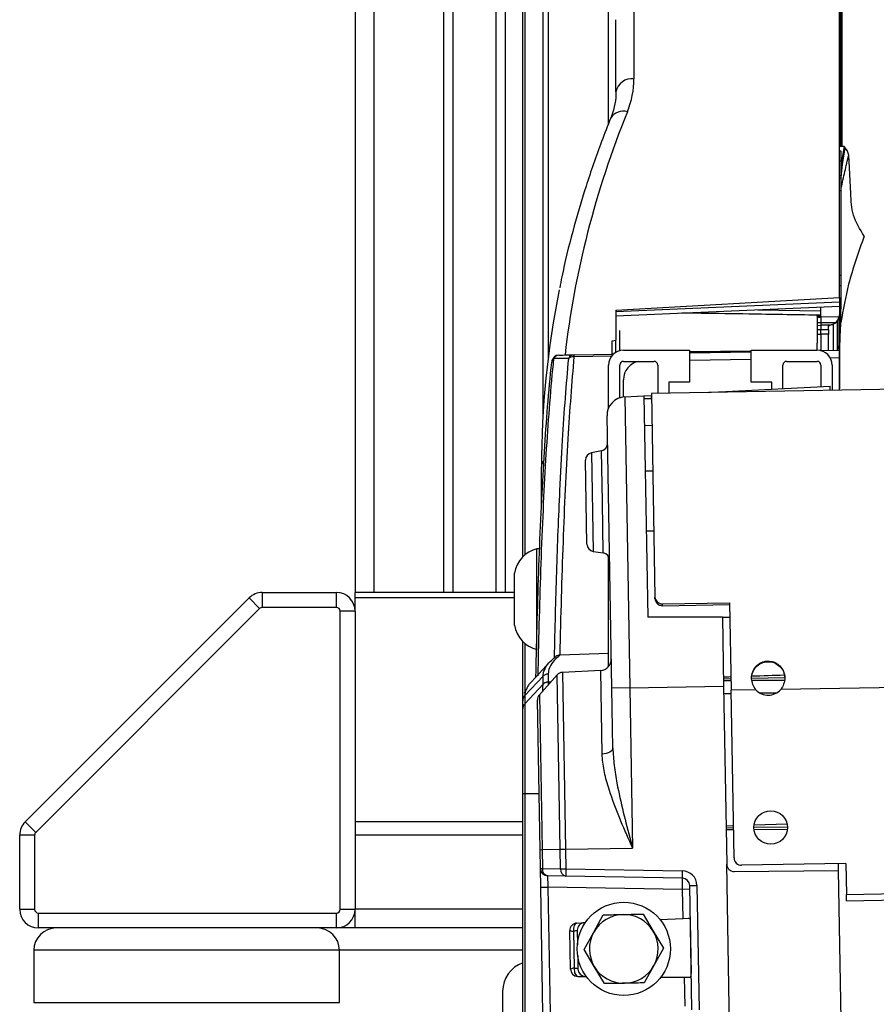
# Model space of a CAD drawing. Header units: millimetres. Extents: x 0 to 420, y 0 to 297.
# Tile 48 of 69: x 282.04 to 289.8, y 180.57 to 189.49. Entities that reach past the tile are written whole.
import ezdxf

# ---------------------------------------------------------------- set-up
doc = ezdxf.new("R2010")
doc.units = ezdxf.units.MM
doc.layers.add('QUOTE', color=174, linetype='Continuous')
doc.styles.add('SLDTEXTSTYLE3', font='TXT', dxfattribs={"width": 0.75})
doc.dimstyles.new('SLDDIMSTYLE0', dxfattribs={"dimtxt": 3, "dimasz": 3, "dimexe": 0, "dimexo": 0.0625, "dimgap": 0.75, "dimtad": 1, "dimlfac": 14.808004, "dimrnd": 1e-09, "dimzin": 12, "dimdsep": 46, "dimtxsty": 'SLDTEXTSTYLE3', "dimsah": 1, "dimcen": 0.09, "dimadec": 0, "dimazin": 3, "dimtfac": 1, "dimtdec": 3, "dimtofl": 0, "dimtmove": 0, "dimatfit": 3, "dimfxl": 0, "dimfrac": 2, "dimtolj": 1, "dimtzin": 12, "dimarcsym": 0})

# ---------------------------------------------------------------- blocks, each defined once
blk = doc.blocks.new('_D')
at = {"layer": 'QUOTE'}
for p, q in [((289.3989, 200.5784), (326.6761, 200.5784)), ((326.6761, 200.5784), (392.4024, 200.5784))]:
    blk.add_line(p, q, dxfattribs=at)
for points in [[(289.3989, 200.5784), (292.3989, 200.0784), (292.3989, 201.0784)], [(326.6761, 200.5784), (323.6761, 201.0784), (323.6761, 200.0784)]]:
    blk.add_solid(points, dxfattribs=at)
at = {"layer": 'QUOTE', "insert": (385.7524, 204.4456), "char_height": 3, "attachment_point": 1, "style": 'SLDTEXTSTYLE3'}
blk.add_mtext('552', dxfattribs=at)

msp = doc.modelspace()

# ---------------------------------------------------------------- linework, layer by layer
at = {"color": 7, "linetype": 'Continuous', "lineweight": 25}
for p, q in [((289.47465, 250.35762), (289.47465, 188.34251)), ((289.48622, 250.01532), (289.48622, 188.34237)), ((285.07693, 235.2888), (285.07693, 184.30286)), ((285.24576, 235.2888), (285.24576, 184.30286)), ((285.87718, 235.2888), (285.87718, 184.30286)), ((285.96157, 235.2888), (285.96157, 184.30286)), ((286.35329, 235.2888), (286.35329, 184.30286)), ((286.43768, 235.2888), (286.43768, 184.30286)), ((286.77978, 185.92235), (286.77978, 191.18836)), ((286.82681, 191.20416), (286.82681, 186.43106)), ((286.61452, 191.0577), (286.61452, 184.64202)), ((286.59638, 184.62522), (286.59638, 191.02377)), ((287.37299, 188.54895), (287.37299, 189.69383)), ((289.46645, 186.97357), (289.46645, 189.64424)), ((287.60346, 189.60973), (287.60346, 188.95642)), ((287.44052, 188.83711), (287.44052, 189.49143)), ((289.508, 188.3421), (289.46645, 188.34261)), ((289.47996, 188.29969), (289.46645, 188.29969)), ((289.47996, 188.29911), (289.46645, 188.29911)), ((289.508, 188.3421), (289.47996, 188.18257)), ((289.47996, 188.29911), (289.47996, 188.29969)), ((289.47996, 188.21047), (289.47996, 188.29911)), ((289.51846, 188.32906), (289.508, 188.3421)), ((289.47996, 188.21047), (289.46645, 188.21047)), ((289.47996, 188.07828), (289.47996, 188.21047)), ((289.56775, 187.91736), (289.54965, 188.26531)), ((289.47996, 188.07828), (289.46645, 188.07828)), ((289.47996, 188.05525), (289.46645, 188.05525)), ((289.47996, 188.05525), (289.47996, 188.07828)), ((289.47996, 187.94227), (289.47996, 188.05525)), ((289.47996, 187.94227), (289.46645, 187.94227)), ((289.47996, 187.17478), (289.47996, 187.94227)), ((289.47996, 187.17478), (289.46645, 187.17478)), ((289.47996, 187.07928), (289.47996, 187.17478)), ((289.47996, 187.07928), (289.46645, 187.07928)), ((289.47996, 186.88827), (289.47996, 187.07928)), ((287.44052, 186.86099), (289.46645, 186.97357)), ((289.46645, 186.97357), (289.46645, 186.93522)), ((287.44052, 186.84767), (289.46645, 186.93522)), ((287.44052, 186.80815), (289.46645, 186.8957)), ((287.44052, 186.86099), (287.44052, 186.58965)), ((288.72474, 186.86365), (289.29762, 186.85513)), ((289.29762, 186.80602), (289.29762, 186.88841)), ((289.46645, 186.93522), (289.46645, 186.8957)), ((289.46645, 186.8957), (289.46645, 186.81814)), ((289.47996, 186.88827), (289.46645, 186.88827)), ((289.46645, 186.86849), (289.47996, 186.86849)), ((289.47996, 186.86849), (289.47996, 186.88827)), ((328.13847, 186.81082), (287.76106, 186.10603)), ((289.29762, 186.81591), (289.26386, 186.81528)), ((289.26386, 186.80539), (289.26386, 186.81527)), ((289.26386, 186.80539), (289.29762, 186.80602)), ((289.26386, 186.80539), (289.26386, 186.79728)), ((289.26386, 186.79728), (289.29762, 186.7977)), ((289.26386, 186.79728), (289.26386, 186.74778)), ((289.29762, 186.7977), (289.29762, 186.80602)), ((289.46296, 186.79963), (289.29762, 186.7977)), ((289.4344, 186.74831), (289.44654, 186.76614)), ((289.44654, 186.50667), (289.44654, 186.76614)), ((289.46013, 186.7934), (289.46296, 186.79963)), ((289.46013, 186.7934), (289.46013, 186.53535)), ((289.46645, 186.56346), (289.46645, 186.81814)), ((289.26386, 186.74778), (289.29762, 186.74776)), ((289.26386, 186.74778), (289.26386, 186.72278)), ((289.26386, 186.72278), (289.29762, 186.72319)), ((289.26386, 186.72278), (289.26386, 186.68526)), ((289.26386, 186.68526), (289.29762, 186.68568)), ((289.26386, 186.68526), (289.26386, 186.64353)), ((289.3823, 186.72322), (289.29762, 186.72319)), ((289.29762, 186.72319), (289.29762, 186.68568)), ((289.29762, 186.68568), (289.36516, 186.68513)), ((289.36516, 186.68513), (289.36516, 186.71788)), ((289.40844, 186.73172), (289.40844, 186.49661)), ((287.40676, 186.58384), (287.44052, 186.58965)), ((287.44052, 186.47953), (287.44052, 186.58965)), ((287.47429, 186.49333), (287.47429, 186.67673)), ((289.26386, 186.64353), (289.29762, 186.64359)), ((289.26386, 186.64353), (289.26386, 186.56176)), ((289.29762, 186.64359), (289.29762, 186.49467)), ((289.36516, 186.64314), (289.29762, 186.64359)), ((289.36516, 186.49585), (289.36516, 186.64314)), ((287.40676, 186.46238), (287.40676, 186.58384)), ((289.26386, 186.49762), (289.26386, 186.56176)), ((289.44654, 186.50667), (289.46013, 186.53535)), ((289.44654, 186.49727), (289.44654, 186.50667)), ((289.46013, 186.53535), (289.46013, 186.49751)), ((289.46645, 186.49762), (289.46645, 186.56346)), ((287.40355, 186.44421), (287.06007, 186.43824)), ((287.06125, 186.45564), (287.41766, 186.46186)), ((287.41276, 186.46177), (287.40676, 186.46238)), ((287.50805, 186.49762), (288.1057, 186.49762)), ((288.1057, 186.49762), (288.1057, 186.20724)), ((288.66621, 186.48825), (288.1057, 186.48226)), ((288.1057, 186.48157), (288.66621, 186.48756)), ((288.1057, 186.47387), (288.66621, 186.48365)), ((288.1057, 186.40634), (288.66621, 186.41612)), ((288.66621, 186.20724), (288.66621, 186.49762)), ((288.66621, 186.49762), (289.26386, 186.49762)), ((289.29235, 186.49458), (289.46645, 186.49762)), ((289.38167, 186.42861), (289.46645, 186.43009)), ((289.46645, 186.43009), (289.46645, 186.49762)), ((289.46645, 186.1358), (289.46645, 186.43009)), ((287.37299, 185.97313), (287.37299, 186.36256)), ((287.47429, 186.06659), (287.47429, 186.36256)), ((287.50805, 186.39632), (287.78493, 186.39632)), ((287.81869, 186.36256), (287.81869, 186.10703)), ((288.95322, 186.15033), (288.95322, 186.36256)), ((288.98698, 186.39632), (289.26386, 186.39632)), ((289.29762, 186.36256), (289.29762, 186.16838)), ((289.39892, 186.36256), (289.39892, 186.13462)), ((287.50805, 186.07421), (287.50805, 186.23)), ((288.1057, 186.20724), (287.91999, 186.20724)), ((287.91999, 186.20724), (287.91999, 186.1088)), ((288.43558, 186.1232), (289.38089, 186.17274)), ((288.85192, 186.20724), (288.66621, 186.20724)), ((288.85192, 186.14502), (288.85192, 186.20724)), ((289.38156, 186.13431), (289.38089, 186.17274)), ((287.51931, 186.07518), (287.6939, 186.08433)), ((287.51931, 186.07518), (287.56532, 183.4394)), ((287.6939, 186.08433), (287.7602, 186.0878)), ((287.6939, 186.08433), (287.72889, 184.07963)), ((287.76191, 186.05731), (287.69438, 186.05673)), ((287.7602, 186.0878), (287.76138, 186.08787)), ((287.7602, 186.0878), (287.76073, 186.0573)), ((287.76106, 186.10603), (287.79325, 184.26184)), ((288.28119, 186.11511), (288.30239, 186.11622)), ((288.30239, 186.11622), (288.36869, 186.11969)), ((288.3024, 186.11548), (288.30239, 186.11622)), ((288.36869, 186.11969), (288.43558, 186.1232)), ((288.36869, 186.11969), (288.36875, 186.11664)), ((288.43558, 186.1232), (288.43568, 186.1178)), ((287.40241, 183.43655), (287.35934, 185.90364)), ((287.69861, 185.81425), (287.76609, 185.81778)), ((287.30907, 185.5864), (287.21838, 185.56878)), ((287.21838, 185.56878), (287.23398, 184.67524)), ((287.31715, 185.1236), (287.30907, 185.5864)), ((286.76521, 185.07534), (286.76521, 185.44087)), ((287.17038, 185.12104), (287.16374, 185.50131)), ((287.77335, 185.40173), (287.70583, 185.40055)), ((287.17702, 184.74076), (287.17038, 185.12104)), ((287.32523, 184.66079), (287.31715, 185.1236)), ((287.71526, 184.86038), (287.78278, 184.86156)), ((286.74875, 184.69804), (286.72469, 184.69804)), ((286.72469, 183.78637), (286.72469, 184.69804)), ((287.23398, 184.67524), (287.32523, 184.66079)), ((287.37299, 183.63173), (287.37299, 184.62812)), ((286.5221, 184.00584), (286.5221, 184.47856)), ((284.2352, 184.30286), (284.2352, 184.1678)), ((284.2352, 184.30286), (284.90811, 184.30286)), ((284.90811, 184.1678), (284.90811, 184.30286)), ((286.5221, 184.30286), (285.07693, 184.30286)), ((285.07693, 184.25341), (285.07693, 184.30286)), ((282.08749, 182.22508), (284.11582, 184.25341)), ((284.21132, 184.15791), (284.11582, 184.25341)), ((285.07693, 184.13403), (285.07693, 184.25341)), ((286.5221, 184.25341), (285.07693, 184.25341)), ((287.79355, 184.2447), (287.79325, 184.26184)), ((287.86189, 184.19871), (288.46958, 184.20932)), ((287.86217, 184.18287), (287.86189, 184.19871)), ((287.86217, 184.18287), (288.46986, 184.19347)), ((288.46958, 184.20932), (288.48341, 183.41698)), ((284.21132, 184.15791), (282.18299, 182.12958)), ((284.90811, 184.1678), (284.2352, 184.1678)), ((284.94187, 181.43279), (284.94187, 184.13403)), ((285.07693, 184.13403), (284.94187, 184.13403)), ((285.07693, 184.13403), (285.07693, 181.43279)), ((327.05957, 184.09033), (288.93425, 183.42485)), ((288.4043, 184.07963), (287.72889, 184.07963)), ((288.4043, 184.07963), (288.41522, 183.45423)), ((288.4043, 184.07963), (288.47184, 184.07963)), ((286.59638, 183.32237), (286.59638, 183.85918)), ((286.61452, 183.84238), (286.61452, 183.40385)), ((286.93176, 183.73765), (286.93593, 183.73792)), ((286.93593, 183.73792), (287.37299, 183.75272)), ((286.84206, 183.67406), (286.67473, 183.49463)), ((286.90832, 183.55659), (286.74619, 183.37652)), ((286.82681, 183.56689), (286.82681, 183.49272)), ((286.9359, 181.97627), (286.90832, 183.55659)), ((287.30183, 183.59702), (286.95497, 183.57884)), ((286.95497, 183.57884), (286.98293, 181.97709)), ((287.31507, 182.83868), (287.30183, 183.59702)), ((286.77978, 183.54548), (286.61452, 183.36844)), ((286.77978, 183.4713), (286.61452, 183.29426)), ((286.77978, 183.4713), (286.77978, 183.54548)), ((286.8268, 183.49268), (286.85152, 183.4935)), ((288.41404, 183.52175), (288.48156, 183.52293)), ((288.66863, 183.5262), (288.97109, 183.53147)), ((287.56532, 183.4394), (287.40241, 183.43655)), ((287.41188, 182.89404), (287.40241, 183.43655)), ((287.56532, 183.4394), (288.41522, 183.45423)), ((287.56532, 183.4394), (287.59066, 181.9877)), ((288.41522, 183.45423), (288.44336, 181.84198)), ((288.4164, 183.38671), (288.48392, 183.38789)), ((288.70778, 183.4209), (288.48341, 183.41698)), ((288.50993, 181.89777), (288.48341, 183.41698)), ((288.74353, 183.39242), (288.89951, 183.39514)), ((286.59638, 183.24825), (286.59638, 183.32237)), ((286.61452, 183.36844), (286.61452, 183.36839)), ((286.61452, 183.36839), (286.61452, 183.29426)), ((286.75254, 181.97307), (286.72885, 183.33016)), ((286.74619, 183.37652), (286.77068, 181.97339)), ((286.59638, 180.38519), (286.59638, 182.48036)), ((286.61452, 182.48036), (286.61452, 180.38523)), ((286.74368, 182.48036), (286.61452, 182.48036)), ((282.08749, 182.22508), (282.18299, 182.12958)), ((286.59638, 182.22508), (285.07693, 182.22508)), ((288.4373, 182.18893), (288.50481, 182.19119)), ((288.43761, 182.17134), (288.50513, 182.17251)), ((288.50546, 182.15384), (288.43792, 182.15374)), ((288.69089, 182.17576), (288.99459, 182.18106)), ((288.99355, 182.15457), (288.69215, 182.15412)), ((288.69274, 182.19747), (288.99098, 182.20744)), ((289.52881, 181.56771), (326.53019, 182.21357)), ((289.52981, 181.51032), (326.53119, 182.15618)), ((282.1731, 182.1057), (282.03804, 182.1057)), ((282.03804, 181.43279), (282.03804, 182.1057)), ((282.1731, 182.1057), (282.1731, 181.43279)), ((286.59638, 182.1057), (285.07693, 182.1057)), ((286.75254, 181.97307), (286.77068, 181.97339)), ((286.75553, 181.80195), (286.75254, 181.97307)), ((286.77068, 181.97339), (286.9359, 181.97627)), ((286.77068, 181.97339), (286.77367, 181.80227)), ((286.9359, 181.97627), (286.98293, 181.97709)), ((286.93899, 181.79938), (286.9359, 181.97627)), ((286.98293, 181.97709), (287.59066, 181.9877)), ((286.98293, 181.97709), (286.98602, 181.8002)), ((286.75553, 181.80195), (286.77367, 181.80227)), ((286.75847, 181.63325), (286.75553, 181.80195)), ((286.77367, 181.80227), (286.93899, 181.79938)), ((286.93899, 181.79938), (286.98602, 181.8002)), ((286.98602, 181.8002), (288.04152, 181.78178)), ((288.46958, 180.34002), (288.44336, 181.84198)), ((288.51147, 181.77563), (289.45749, 181.78389)), ((289.52392, 181.84792), (288.57863, 181.83142)), ((289.45749, 181.78389), (289.4564, 181.84675)), ((289.48107, 180.43348), (289.45749, 181.78389)), ((289.52392, 181.84792), (289.52881, 181.56771)), ((286.98719, 181.73272), (286.82187, 181.73561)), ((288.0427, 181.7143), (286.98719, 181.73272)), ((286.75847, 181.63325), (286.82364, 181.63439)), ((286.77843, 180.48983), (286.75847, 181.63325)), ((288.04447, 181.61308), (286.82364, 181.63439)), ((286.82364, 181.63439), (286.84359, 180.49096)), ((288.10963, 181.61422), (288.04447, 181.61308)), ((288.04904, 181.35075), (288.04447, 181.61308)), ((288.10904, 181.64796), (288.17421, 181.64909)), ((288.12869, 180.52227), (288.10904, 181.64796)), ((288.17421, 181.64909), (288.19385, 180.5234)), ((289.52981, 181.51032), (289.52881, 181.56771)), ((282.03804, 181.43279), (282.1731, 181.43279)), ((284.94187, 181.43279), (285.07693, 181.43279)), ((285.07693, 181.26396), (285.07693, 181.43279)), ((286.59638, 181.43279), (285.07693, 181.43279)), ((282.20686, 181.39903), (284.90811, 181.39903)), ((282.20686, 181.39903), (282.20686, 181.26396)), ((284.90811, 181.26396), (284.90811, 181.39903)), ((287.23858, 181.22561), (287.32582, 181.383)), ((287.68566, 181.38928), (287.77834, 181.23503)), ((287.83804, 181.34154), (288.04904, 181.35075)), ((288.04904, 181.35075), (288.09521, 181.35276)), ((284.90811, 181.26396), (282.20686, 181.26396)), ((285.07693, 181.26396), (284.90811, 181.26396)), ((286.59638, 181.26396), (285.07693, 181.26396)), ((287.02807, 180.89196), (287.02199, 181.24008)), ((287.08657, 181.30873), (287.16229, 181.31203)), ((287.08948, 181.24303), (287.09176, 181.11242)), ((288.11356, 181.31979), (288.12175, 180.85039)), ((287.05585, 181.23476), (287.06172, 180.89846)), ((287.15133, 181.06822), (287.23858, 181.22561)), ((287.77834, 181.23503), (287.87102, 181.08079)), ((282.16635, 181.06137), (282.16635, 180.58865)), ((284.93512, 181.06137), (282.16635, 181.06137)), ((284.93512, 180.58865), (284.93512, 181.06137)), ((286.59638, 181.06137), (284.93512, 181.06137)), ((287.24402, 180.91398), (287.15133, 181.06822)), ((287.87102, 181.08079), (287.78378, 180.9234)), ((287.09348, 181.01392), (287.09562, 180.89137)), ((287.3367, 180.75973), (287.24402, 180.91398)), ((287.78378, 180.9234), (287.69654, 180.76601)), ((287.095, 180.82561), (287.17079, 180.82494)), ((287.84716, 180.81904), (288.05836, 180.8172)), ((288.05836, 180.8172), (288.06294, 180.55487)), ((288.05836, 180.8172), (288.10457, 180.8168)), ((286.41352, 180.69111), (286.41352, 180.08333)), ((282.16635, 180.58865), (284.93512, 180.58865))]:
    msp.add_line(p, q, dxfattribs=at)
at = {"color": 7, "linetype": 'Continuous', "lineweight": 25, "flags": 128}
for points in [[(289.29762, 186.74776), (289.36514, 186.74803), (289.38049, 186.7481), (289.4344, 186.74831)], [(289.44104, 186.49718), (289.44345, 186.5009), (289.44654, 186.50667)], [(286.85794, 186.39264), (286.85779, 186.39076), (286.85785, 186.38572)], [(287.41188, 182.89404), (287.4102, 182.88377), (287.40485, 182.8738), (287.39605, 182.86452), (287.3841, 182.85625), (287.36946, 182.84931), (287.35265, 182.84395), (287.33429, 182.84036), (287.31507, 182.83868)], [(287.08657, 181.30873), (287.07969, 181.307), (287.07323, 181.30251), (287.06745, 181.29543), (287.06261, 181.28607), (287.0589, 181.27482), (287.05648, 181.26216), (287.05545, 181.24861), (287.05585, 181.23476)], [(287.06172, 180.89846), (287.0618, 180.8846), (287.0633, 180.8711), (287.06616, 180.85853), (287.07027, 180.84741), (287.07543, 180.83823), (287.08145, 180.83136), (287.08807, 180.82709), (287.095, 180.82561)]]:
    msp.add_lwpolyline(points, dxfattribs=at)
at = {"color": 7, "linetype": 'Continuous', "lineweight": 25}
for centre, radius in [((288.84282, 182.17374), 0.15194), ((287.51118, 181.0745), 0.42207)]:
    msp.add_circle(centre, radius, dxfattribs=at)
for centre, radius, start, end in [((287.5865, 188.80866), 0.14873, 83.453528, 168.971924), ((287.50537, 188.53059), 0.13244, 73.051124, 147.774502), ((289.40079, 186.56348), 0.06566, 334.641094, 359.985633), ((286.92512, 186.38572), 0.06753, 91, 174.116668), ((286.90104, 186.38745), 0.04341, 127.104578, 173.127707), ((286.92634, 186.39522), 0.05807, 92.370345, 152.463973), ((287.06381, 186.39808), 0.05761, 92.552001, 153.765654), ((287.05707, 186.36249), 0.07581, 87.729165, 126.348276), ((287.13499, 186.4419), 0.07501, 169.451046, 182.800538), ((287.50805, 186.36256), 0.13506, 90, 180), ((289.26386, 186.36256), 0.13506, 0, 90), ((287.50805, 186.36256), 0.03377, 90, 180), ((287.67688, 186.23), 0.16883, 99.877751, 180), ((287.78493, 186.36256), 0.03377, 0, 90), ((288.98698, 186.36256), 0.03377, 90, 180), ((289.26386, 186.36256), 0.03377, 360, 90), ((287.52815, 185.90658), 0.16883, 93, 181), ((287.29618, 185.65269), 0.06753, 281, 1), ((287.23126, 185.50249), 0.06753, 101, 181), ((286.85946, 185.43918), 0.09426, 141.310571, 178.975443), ((287.24454, 184.74194), 0.06753, 181, 261), ((286.78879, 184.43563), 0.27012, 103.726552, 170.854668), ((287.31466, 184.59409), 0.06753, 1, 81), ((284.2352, 184.13403), 0.16883, 90, 135), ((284.90811, 184.13403), 0.16883, 0, 90), ((284.2352, 184.13403), 0.03377, 90, 135), ((284.90811, 184.13403), 0.03377, 0, 90), ((286.78879, 184.04878), 0.27012, 189.145332, 256.273448), ((287.29653, 183.69818), 0.1013, 273, 1), ((286.95851, 183.5114), 0.06753, 93, 138), ((286.82913, 183.42518), 0.06754, 91.976161, 136.959054), ((288.81925, 183.52416), 0.15194, 222.810315, 319.189685), ((286.66382, 183.32237), 0.06743, 136.966936, 179.995842), ((286.79637, 183.33134), 0.06753, 138, 181), ((282.20686, 182.1057), 0.16883, 135, 180), ((282.20686, 182.1057), 0.03377, 135, 180), ((288.57745, 181.89895), 0.06753, 181, 271), ((286.82305, 181.80313), 0.06753, 181, 269), ((286.83328, 181.79462), 0.0601, 172.688157, 259.055483), ((286.99861, 181.79173), 0.0601, 172.688157, 259.055483), ((287.47067, 181.77491), 0.48532, 177.012899, 184.987101), ((288.52618, 181.75649), 0.48532, 177.012899, 184.987101), ((288.03916, 181.64674), 0.13506, 1, 89), ((288.51088, 181.84316), 0.06753, 181, 270.5), ((288.04152, 181.64678), 0.06753, 1, 89), ((282.20686, 181.43279), 0.16883, 180, 270), ((282.20686, 181.43279), 0.03377, 180, 270), ((284.90811, 181.43279), 0.03377, 270, 0), ((284.90811, 181.43279), 0.16883, 270, 360), ((287.51118, 181.0745), 0.31168, 91, 151), ((287.51118, 181.0745), 0.31168, 31, 91), ((282.36894, 181.06137), 0.20259, 90, 180), ((284.73253, 181.06137), 0.20259, 0, 90), ((287.08951, 181.24126), 0.06753, 92.5, 181), ((287.04922, 181.30293), 0.06849, 246.572932, 275.55756), ((287.157, 181.24421), 0.06753, 92.5, 181), ((287.51118, 181.0745), 0.31168, 151, 211), ((287.51118, 181.0745), 0.31168, 331, 31), ((286.68365, 180.69111), 0.27012, 108.847164, 180), ((287.05747, 180.8301), 0.06849, 86.44244, 115.427068), ((287.09559, 180.89313), 0.06753, 181, 269.5), ((287.16314, 180.89254), 0.06753, 181, 269.5), ((287.51118, 181.0745), 0.31168, 211, 271), ((287.51118, 181.0745), 0.31168, 271, 331)]:
    msp.add_arc(centre, radius, start, end, dxfattribs=at)
for centre, major_axis, ratio, start_param, end_param in [((286.08401, 188.9189), (1.51853, 0.0749), 0.7062466, 5.9676313, 6.2483635), ((302.65926, 185.94862), (15.72158, 0.77547), 0.7062466, 2.8260387, 3.0263706), ((302.66516, 185.82931), (15.89051, 0.7755), 0.7062647, 2.9643436, 3.1071385), ((289.39892, 186.81826), (0.06753, -0.00049), 0.8632064, 5.9662194, 6.2894509), ((292.99842, 188.33036), (6.10948, 2.19764), 0.05592, 4.055542, 4.0590263), ((322.52593, 183.14102), (136.22722, 4.06032), 0.0106876, 1.8230656, 1.8235774), ((337.08475, 185.03227), (128.99123, 0.65914), 0.0106876, 4.3254381, 4.3260034), ((337.08475, 185.03227), (128.99123, 0.65914), 0.0106876, 4.3275848, 4.3300539), ((322.52593, 183.14102), (136.22722, 4.06032), 0.0106876, 1.8194033, 1.8216202), ((286.826, 181.63423), (-0.00413, 0.10138), 0.0231736, 6.2818358, 7.8514142), ((288.04211, 181.613), (0.00059, 0.1013), 0.023249, 4.7133362, 6.2829145)]:
    msp.add_ellipse(centre, major_axis=major_axis, ratio=ratio, start_param=start_param, end_param=end_param, dxfattribs=at)
for points, knots in [([(287.44052, 188.83711), (287.44004, 188.81976), (287.43852, 188.76505), (287.42432, 188.68611), (287.40198, 188.6249), (287.39332, 188.60117)], [0, 0, 0, 0, 0.2214228, 0.6981093, 1, 1, 1, 1]), ([(287.39332, 188.60117), (287.36523, 188.53004), (287.2842, 188.32481), (287.16566, 187.98274), (287.04664, 187.57432), (286.96863, 187.26687), (286.93694, 187.09526), (286.93065, 187.06119)], [0, 0, 0, 0, 0.1404303, 0.4051996, 0.6698868, 0.9344611, 1, 1, 1, 1]), ([(289.47996, 188.06079), (289.48432, 188.10101), (289.49477, 188.19746), (289.50973, 188.2806), (289.51846, 188.32906)], [0, 0, 0, 0, 0.4170628, 1, 1, 1, 1]), ([(289.54965, 188.26531), (289.54679, 188.27683), (289.54122, 188.29925), (289.5259, 188.31931), (289.51846, 188.32906)], [0, 0, 0, 0, 0.5139955, 1, 1, 1, 1]), ([(289.47996, 187.96222), (289.49128, 188.01345), (289.51359, 188.11439), (289.53775, 188.21552), (289.54965, 188.26531)], [0, 0, 0, 0, 0.50757575, 1, 1, 1, 1]), ([(289.6893, 187.53154), (289.65118, 187.59352), (289.57537, 187.7168), (289.57028, 187.85076), (289.56775, 187.91736)], [0, 0, 0, 0, 0.5027917, 1, 1, 1, 1]), ([(289.6893, 187.53154), (289.63767, 187.38672), (289.54579, 187.129), (289.4987, 186.86539), (289.47808, 186.74992)], [0, 0, 0, 0, 0.5619515, 1, 1, 1, 1]), ([(289.47808, 186.74992), (289.47808, 186.74992), (289.4781, 186.78788), (289.47794, 186.82824), (289.47778, 186.8686)], [0, 0, 0, 0, 0.0000317, 1, 1, 1, 1]), ([(289.26404, 186.81512), (289.0571, 186.81832), (288.70674, 186.82375), (288.29775, 186.83), (288.0957, 186.83305), (288.03708, 186.83393)], [0, 0, 0, 0, 0.5059794, 0.8566636, 1, 1, 1, 1]), ([(289.29762, 186.7977), (289.29762, 186.7918), (289.29762, 186.78001), (289.29762, 186.76174), (289.29762, 186.75097), (289.29762, 186.74776)], [0, 0, 0, 0, 0.4124225, 0.8248491, 1, 1, 1, 1]), ([(289.44654, 186.76614), (289.45047, 186.77421), (289.45517, 186.78389), (289.45942, 186.79206), (289.46013, 186.7934)], [0, 0, 0, 0, 0.8350384, 1, 1, 1, 1]), ([(289.29762, 186.74776), (289.29762, 186.74634), (289.29762, 186.74114), (289.29762, 186.73214), (289.29762, 186.72617), (289.29762, 186.72319)], [0, 0, 0, 0, 0.158606, 0.5793271, 1, 1, 1, 1]), ([(289.29762, 186.64359), (289.29762, 186.65137), (289.29762, 186.66664), (289.29762, 186.67984), (289.29762, 186.68542), (289.29762, 186.68568)], [0, 0, 0, 0, 0.497926, 0.9771573, 1, 1, 1, 1]), ([(289.36516, 186.68513), (289.36516, 186.67889), (289.36516, 186.66663), (289.36516, 186.65087), (289.36516, 186.64314)], [0, 0, 0, 0, 0.5094449, 1, 1, 1, 1]), ([(289.40844, 186.73172), (289.40526, 186.73065), (289.39647, 186.72772), (289.38782, 186.72497), (289.3823, 186.72322)], [0, 0, 0, 0, 0.361622, 1, 1, 1, 1]), ([(289.4344, 186.74831), (289.43119, 186.74523), (289.42358, 186.73793), (289.41398, 186.73399), (289.40844, 186.73172)], [0, 0, 0, 0, 0.4230217, 1, 1, 1, 1]), ([(289.4671, 186.13581), (289.46731, 186.1883), (289.4678, 186.31689), (289.46635, 186.52166), (289.47417, 186.67383), (289.47808, 186.74992)], [0, 0, 0, 0, 0.25638054, 0.62812438, 1, 1, 1, 1]), ([(286.87485, 186.42207), (286.86231, 186.29024), (286.83806, 186.03533), (286.8088, 185.61253), (286.78408, 185.16768), (286.76382, 184.69691), (286.74749, 184.20493), (286.73766, 183.81972), (286.73308, 183.59732), (286.73202, 183.54634)], [0, 0, 0, 0, 0.1681162, 0.325086, 0.4820554, 0.6442985, 0.799123, 0.9539473, 1, 1, 1, 1]), ([(287.01213, 186.42355), (286.98898, 186.4233), (286.94266, 186.42279), (286.89746, 186.42231), (286.87485, 186.42207)], [0, 0, 0, 0, 0.4999399, 1, 1, 1, 1]), ([(286.88334, 183.71043), (286.88628, 183.84217), (286.89214, 184.10565), (286.90332, 184.48996), (286.91649, 184.86461), (286.93365, 185.26685), (286.95513, 185.67037), (286.98155, 186.07143), (287.00192, 186.30595), (287.01213, 186.42355)], [0, 0, 0, 0, 0.1280866, 0.2561733, 0.3863478, 0.5165225, 0.6894245, 0.8442607, 1, 1, 1, 1]), ([(286.92394, 186.45324), (286.94655, 186.45364), (286.99177, 186.45442), (287.03809, 186.45523), (287.06125, 186.45564)], [0, 0, 0, 0, 0.5000188, 1, 1, 1, 1]), ([(287.06007, 186.43824), (287.0499, 186.32062), (287.02956, 186.08539), (287.00316, 185.68321), (286.97981, 185.24309), (286.95997, 184.76213), (286.94393, 184.26116), (286.93547, 183.91384), (286.93176, 183.73769), (286.93176, 183.73765)], [0, 0, 0, 0, 0.15631, 0.3126199, 0.486675, 0.6576695, 0.8289632, 0.9999575, 1, 1, 1, 1]), ([(286.71513, 183.53795), (286.71612, 183.58622), (286.72063, 183.8048), (286.73046, 184.18464), (286.74681, 184.67311), (286.76709, 185.14042), (286.79182, 185.58204), (286.82108, 186.00177), (286.84531, 186.25484), (286.85785, 186.38572)], [0, 0, 0, 0, 0.0439712, 0.1991242, 0.3542774, 0.5168709, 0.6741867, 0.8315031, 1, 1, 1, 1]), ([(287.79325, 184.26184), (287.7952, 184.25316), (287.79887, 184.23687), (287.81382, 184.21639), (287.8357, 184.20287), (287.85281, 184.20015), (287.86189, 184.19871)], [0, 0, 0, 0, 0.2679569, 0.5029641, 0.7363441, 1, 1, 1, 1]), ([(287.79355, 184.2447), (287.7955, 184.23619), (287.79918, 184.22018), (287.81417, 184.2001), (287.83604, 184.18691), (287.8531, 184.18427), (287.86217, 184.18287)], [0, 0, 0, 0, 0.26562007, 0.49975251, 0.73402076, 1, 1, 1, 1]), ([(286.93593, 183.73792), (286.92069, 183.72489), (286.88437, 183.69385), (286.84735, 183.64547), (286.82891, 183.60157), (286.82733, 183.57556), (286.82681, 183.56689)], [0, 0, 0, 0, 0.2243387, 0.534605, 0.8448714, 1, 1, 1, 1]), ([(286.93176, 183.73765), (286.92524, 183.73645), (286.91221, 183.73405), (286.89819, 183.72563), (286.89153, 183.71907), (286.8893, 183.71687)], [0, 0, 0, 0, 0.3995577, 0.7980658, 1, 1, 1, 1]), ([(286.79639, 183.60657), (286.79847, 183.61244), (286.80678, 183.63582), (286.83885, 183.67262), (286.87281, 183.70369), (286.88928, 183.71686), (286.8893, 183.71687)], [0, 0, 0, 0, 0.1621362, 0.6468335, 0.9996859, 1, 1, 1, 1]), ([(288.66732, 183.52204), (288.66996, 183.54354), (288.67488, 183.5837), (288.70189, 183.62815), (288.73096, 183.65413), (288.75705, 183.66953), (288.78586, 183.67886), (288.8163, 183.68216), (288.84684, 183.68006), (288.87594, 183.6718), (288.90262, 183.65736), (288.93291, 183.6321), (288.96229, 183.58897), (288.96811, 183.54885), (288.97116, 183.52782)], [0, 0, 0, 0, 0.13339157, 0.24917048, 0.3133152, 0.37469721, 0.43601395, 0.49997115, 0.56370773, 0.62493612, 0.68638534, 0.75075628, 0.86932298, 1, 1, 1, 1]), ([(288.66736, 183.52), (288.67002, 183.54111), (288.67499, 183.58063), (288.70728, 183.63246), (288.75594, 183.66766), (288.81631, 183.67971), (288.87724, 183.66999), (288.92726, 183.63617), (288.96226, 183.58589), (288.96812, 183.54642), (288.97119, 183.52577)], [0, 0, 0, 0, 0.1325458, 0.2481512, 0.3738138, 0.4999616, 0.6257916, 0.7517557, 0.8701617, 1, 1, 1, 1]), ([(286.77978, 183.54548), (286.78009, 183.55414), (286.78081, 183.57434), (286.79073, 183.59486), (286.79639, 183.60657)], [0, 0, 0, 0, 0.4289971, 1, 1, 1, 1]), ([(286.67774, 183.49577), (286.67275, 183.49113), (286.65811, 183.47753), (286.64201, 183.45543), (286.63494, 183.43809), (286.63145, 183.42952)], [0, 0, 0, 0, 0.2073242, 0.6078204, 1, 1, 1, 1]), ([(286.77821, 183.41209), (286.7783, 183.42048), (286.77861, 183.44962), (286.77918, 183.46523), (286.77965, 183.47008), (286.77977, 183.47128)], [0, 0, 0, 0, 0.233565, 0.8104042, 1, 1, 1, 1]), ([(286.77977, 183.47128), (286.77977, 183.47129), (286.77977, 183.47129), (286.77978, 183.4713), (286.77978, 183.4713)], [0, 0, 0, 0, 0.99372571, 1, 1, 1, 1]), ([(286.8268, 183.49268), (286.82666, 183.49164), (286.82618, 183.48821), (286.82579, 183.47431), (286.82552, 183.46463)], [0, 0, 0, 0, 0.3039011, 1, 1, 1, 1]), ([(286.82681, 183.49272), (286.82681, 183.49271), (286.82681, 183.4927), (286.8268, 183.49269), (286.8268, 183.49268)], [0, 0, 0, 0, 0.3412857, 1, 1, 1, 1]), ([(288.70778, 183.4209), (288.69774, 183.43655), (288.67777, 183.46768), (288.67079, 183.50398), (288.66732, 183.52204)], [0, 0, 0, 0, 0.5025804, 1, 1, 1, 1]), ([(288.97116, 183.52782), (288.96829, 183.50938), (288.9626, 183.4727), (288.94367, 183.44075), (288.93425, 183.42485)], [0, 0, 0, 0, 0.5025423, 1, 1, 1, 1]), ([(286.6186, 183.41131), (286.61531, 183.40649), (286.61084, 183.39993), (286.60945, 183.39238), (286.60909, 183.39038)], [0, 0, 0, 0, 0.7345417, 1, 1, 1, 1]), ([(286.63145, 183.42952), (286.62667, 183.42054), (286.61574, 183.4), (286.61496, 183.3798), (286.61452, 183.36844)], [0, 0, 0, 0, 0.43718231, 1, 1, 1, 1]), ([(286.59638, 183.32242), (286.59647, 183.33377), (286.59659, 183.34894), (286.60435, 183.36438), (286.6063, 183.36826)], [0, 0, 0, 0, 0.7481596, 1, 1, 1, 1]), ([(286.61452, 183.29426), (286.61452, 183.29426), (286.61448, 183.29226), (286.6144, 183.28037), (286.6143, 183.24034), (286.61424, 183.17832), (286.61419, 183.0701), (286.61422, 182.89006), (286.61435, 182.66882), (286.61448, 182.52899), (286.61452, 182.48036), (286.61452, 182.48036)], [0, 0, 0, 0, 0.00000327, 0.1105476, 0.22109252, 0.33165345, 0.44221475, 0.66232878, 0.88239995, 0.99999673, 1, 1, 1, 1]), ([(286.59638, 182.48036), (286.59638, 182.56679), (286.59638, 182.69932), (286.59638, 182.89854), (286.59638, 183.06968), (286.59638, 183.2117), (286.59638, 183.23607), (286.59638, 183.24825)], [0, 0, 0, 0, 0.2205562, 0.338203, 0.5586709, 0.7793663, 1, 1, 1, 1]), ([(287.41188, 182.89404), (287.41478, 182.84148), (287.4206, 182.7363), (287.45402, 182.54259), (287.50463, 182.3139), (287.55605, 182.11821), (287.58488, 182.00945), (287.59047, 181.9884), (287.59066, 181.9877)], [0, 0, 0, 0, 0.1775403, 0.355297, 0.6430085, 0.9309032, 0.9977131, 1, 1, 1, 1]), ([(287.59066, 181.9877), (287.59038, 181.98834), (287.58167, 182.00809), (287.53669, 182.11038), (287.45666, 182.29439), (287.37782, 182.50987), (287.32708, 182.69198), (287.31907, 182.78982), (287.31507, 182.83868)], [0, 0, 0, 0, 0.0022152, 0.0684985, 0.3546535, 0.6403859, 0.8204229, 1, 1, 1, 1]), ([(287.32582, 181.383), (287.32896, 181.38305), (287.38827, 181.38409), (287.4486, 181.38514), (287.50574, 181.38614)], [0, 0, 0, 0, 0.0529743, 1, 1, 1, 1]), ([(287.50574, 181.38614), (287.55365, 181.38697), (287.61401, 181.38803), (287.67341, 181.38907), (287.68566, 181.38928)], [0, 0, 0, 0, 0.7938143, 1, 1, 1, 1]), ([(288.09521, 181.35276), (288.09813, 181.35265), (288.10348, 181.35243), (288.10873, 181.34798), (288.11168, 181.34078), (288.11317, 181.33102), (288.11343, 181.32365), (288.11356, 181.31979)], [0, 0, 0, 0, 0.2310021, 0.4238558, 0.617216, 0.7996965, 1, 1, 1, 1]), ([(287.08948, 181.24303), (287.0892, 181.2425), (287.08846, 181.24111), (287.08075, 181.23866), (287.06841, 181.23638), (287.05894, 181.23516), (287.05585, 181.23476)], [0, 0, 0, 0, 0.2010525, 0.5242998, 0.844996, 1, 1, 1, 1]), ([(287.09562, 180.89137), (287.09532, 180.89189), (287.09453, 180.89324), (287.08674, 180.89542), (287.07433, 180.89727), (287.06482, 180.89817), (287.06172, 180.89846)], [0, 0, 0, 0, 0.2010525, 0.5242998, 0.844996, 1, 1, 1, 1]), ([(288.10457, 180.8168), (288.10748, 180.81702), (288.11282, 180.81742), (288.11791, 180.82205), (288.1206, 180.82935), (288.12175, 180.83915), (288.12175, 180.84653), (288.12175, 180.85039)], [0, 0, 0, 0, 0.2310021, 0.4238558, 0.617216, 0.7996965, 1, 1, 1, 1]), ([(287.51662, 180.76287), (287.45948, 180.76187), (287.39915, 180.76082), (287.33984, 180.75978), (287.3367, 180.75973)], [0, 0, 0, 0, 0.9470257, 1, 1, 1, 1]), ([(287.69654, 180.76601), (287.68429, 180.7658), (287.62489, 180.76476), (287.56453, 180.76371), (287.51662, 180.76287)], [0, 0, 0, 0, 0.2061857, 1, 1, 1, 1])]:
    msp.add_open_spline(points, degree=3, knots=knots, dxfattribs=at)
for points in [[(286.77978, 183.54548), (286.78297, 183.54854), (286.78937, 183.55466), (286.801, 183.5612), (286.81358, 183.56568), (286.8224, 183.56649), (286.82681, 183.56689)], [(286.77978, 183.4713), (286.78297, 183.47437), (286.78937, 183.48049), (286.801, 183.48703), (286.81358, 183.49151), (286.8224, 183.49232), (286.82681, 183.49272)], [(286.61452, 183.36844), (286.61181, 183.36519), (286.60638, 183.35871), (286.60076, 183.34728), (286.59707, 183.33509), (286.59661, 183.32664), (286.59638, 183.32242)], [(286.61452, 183.29426), (286.61181, 183.29102), (286.60638, 183.28454), (286.60076, 183.2731), (286.59707, 183.26091), (286.59661, 183.25247), (286.59638, 183.24825)], [(286.61452, 182.48036), (286.61181, 182.48036), (286.60638, 182.48036), (286.60076, 182.48036), (286.59707, 182.48036), (286.59661, 182.48036), (286.59638, 182.48036)]]:
    msp.add_open_spline(points, degree=3, dxfattribs=at)

# ---------------------------------------------------------------- dimensions: what is measured, and where the dimension line sits
at = {"layer": 'QUOTE'}
dim = msp.add_linear_dim(base=(326.67606, 200.57843), p1=(289.39892, 188.38543), p2=(326.67606, 189.69383), angle=0, dimstyle='SLDDIMSTYLE0', dxfattribs=at)
dim.commit()
dim.dimension.update_dxf_attribs({"geometry": '_D', "text_midpoint": (389.07738, 200.57843), "dimtype": 160})

doc.saveas('drawing.dxf')
